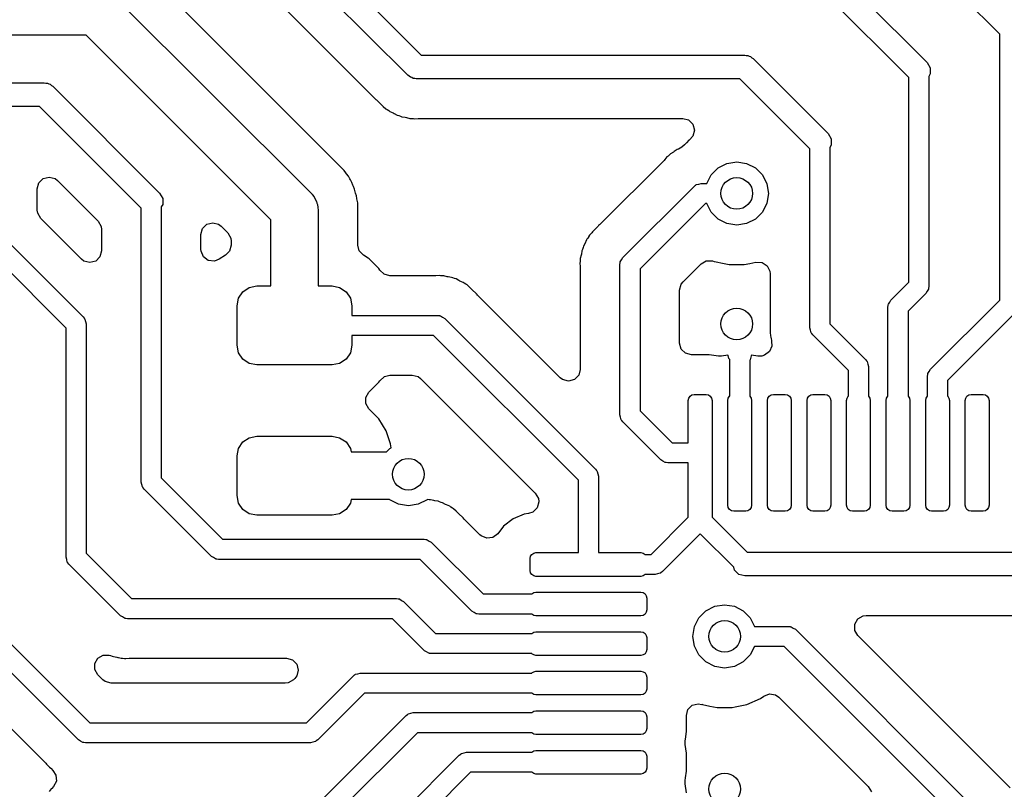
# Model space of a CAD drawing. Extents: x 44 to 146, y -87 to -25.
# Tile 19 of 40: x 86 to 99, y -50 to -40. Entities that reach past the tile are written whole.
import ezdxf

# ---------------------------------------------------------------- set-up
doc = ezdxf.new("R2010")
doc.units = 0
doc.layers.add('BLACK', color=7, linetype='CONTINUOUS')

msp = doc.modelspace()

# ---------------------------------------------------------------- linework, layer by layer
at = {"layer": 'BLACK', "linetype": 'CONTINUOUS'}
for p, q in [((87.4, -36.587868), (91.162132, -40.35)), ((90.993934, -40.606066), (87.143934, -36.756066)), ((87.379858, -37.699804), (90.577615, -40.897561)), ((98.473, -40.085132), (96.637868, -38.25)), ((90.190217, -41.808139), (87.552263, -39.170185)), ((96.306066, -39.193934), (97.556066, -40.443934)), ((97.323, -40.635132), (96.137868, -39.45)), ((87.262132, -39.587868), (89.772532, -42.098268)), ((86.925736, -40.1), (85.2, -40.1)), ((89.2604, -42.434664), (86.925736, -40.1)), ((98.473, -43.447394), (98.473, -40.085132)), ((91.162132, -40.35), (95.25, -40.35)), ((95.25, -40.35), (95.269075, -40.355111)), ((95.269075, -40.355111), (95.288823, -40.355111)), ((95.288823, -40.355111), (95.305925, -40.364984)), ((95.305925, -40.364984), (95.325, -40.370096)), ((95.325, -40.370096), (95.338964, -40.38406)), ((95.338964, -40.38406), (95.356066, -40.393934)), ((95.356066, -40.393934), (96.306066, -41.343934)), ((97.556066, -40.443934), (97.594889, -40.511177)), ((97.594889, -40.511177), (97.594889, -40.588823)), ((91.011035, -40.615939), (90.993934, -40.606066)), ((91.025, -40.629904), (91.011035, -40.615939)), ((91.044074, -40.635015), (91.025, -40.629904)), ((91.061177, -40.644889), (91.044074, -40.635015)), ((91.080925, -40.644889), (91.061177, -40.644889)), ((91.1, -40.65), (91.080925, -40.644889)), ((95.187868, -40.65), (91.1, -40.65)), ((96.073, -41.535132), (95.187868, -40.65)), ((97.323, -43.222394), (97.323, -40.635132)), ((97.594889, -40.588823), (97.577, -40.619807)), ((97.577, -40.619807), (97.577, -43.275)), ((83.962132, -40.7), (86.3988, -40.7)), ((86.3988, -40.7), (86.417875, -40.705111)), ((86.417875, -40.705111), (86.437623, -40.705111)), ((86.437623, -40.705111), (86.454725, -40.714984)), ((86.454725, -40.714984), (86.4738, -40.720096)), ((86.4738, -40.720096), (86.487764, -40.73406)), ((86.487764, -40.73406), (86.504866, -40.743934)), ((86.504866, -40.743934), (87.856066, -42.095134)), ((90.577615, -40.897561), (90.58842, -40.911047)), ((90.58842, -40.911047), (90.588821, -40.910716)), ((90.588821, -40.910716), (90.594794, -40.917936)), ((90.594794, -40.917936), (90.594797, -40.917939)), ((90.594797, -40.917939), (90.594798, -40.91794)), ((90.594798, -40.91794), (90.645553, -40.965602)), ((86.336668, -41), (83.9, -41)), ((87.623, -42.286332), (86.336668, -41)), ((90.645553, -40.965602), (90.648882, -40.968828)), ((90.648882, -40.968828), (90.668965, -40.988911)), ((90.668965, -40.988911), (90.668973, -40.988917)), ((90.668973, -40.988917), (90.668974, -40.988918)), ((90.668974, -40.988918), (90.671517, -40.990891)), ((90.671517, -40.990891), (90.682187, -41.000004)), ((90.682187, -41.000004), (90.714607, -41.030448)), ((90.714607, -41.030448), (90.731485, -41.039726)), ((90.731485, -41.039726), (90.751011, -41.052552)), ((90.751011, -41.052552), (90.766236, -41.064362)), ((90.766236, -41.064362), (90.807055, -41.082025)), ((90.807055, -41.082025), (90.819652, -41.088197)), ((90.819652, -41.088197), (90.858631, -41.109627)), ((90.858631, -41.109627), (90.877284, -41.114416)), ((90.877284, -41.114416), (90.899408, -41.12199)), ((90.899408, -41.12199), (90.917073, -41.129635)), ((90.917073, -41.129635), (90.961005, -41.136592)), ((90.961005, -41.136592), (90.974719, -41.139432)), ((90.974719, -41.139432), (91.017823, -41.1505)), ((91.017823, -41.1505), (91.03708, -41.1505)), ((91.03708, -41.1505), (91.060387, -41.152334)), ((91.060387, -41.152334), (91.064017, -41.152908)), ((91.064017, -41.152908), (91.079405, -41.155346)), ((91.079405, -41.155346), (91.123677, -41.15116)), ((91.123677, -41.15116), (91.137699, -41.1505)), ((91.137699, -41.1505), (94.466278, -41.1505)), ((94.466278, -41.1505), (94.540778, -41.170462)), ((94.540778, -41.170462), (94.595316, -41.225)), ((94.595316, -41.225), (94.615278, -41.2995)), ((94.615278, -41.2995), (94.595316, -41.374)), ((94.544129, -41.427111), (94.515599, -41.458797)), ((94.551246, -41.421941), (94.544129, -41.427111)), ((94.553859, -41.420042), (94.551246, -41.421941)), ((94.595316, -41.374), (94.553859, -41.420042)), ((96.306066, -41.343934), (96.344889, -41.411177)), ((96.344889, -41.411177), (96.344889, -41.488823)), ((94.395296, -41.545747), (94.360793, -41.570815)), ((94.412184, -41.539061), (94.395296, -41.545747)), ((94.433173, -41.528778), (94.412184, -41.539061)), ((94.45507, -41.515829), (94.433173, -41.528778)), ((94.489952, -41.487279), (94.45507, -41.515829)), ((94.515599, -41.458797), (94.489952, -41.487279)), ((96.073, -43.8), (96.073, -41.535132)), ((96.344889, -41.488823), (96.327, -41.519807)), ((96.327, -41.519807), (96.327, -43.747394)), ((94.230402, -41.682177), (93.416902, -42.495677)), ((94.239847, -41.671797), (94.230402, -41.682177)), ((94.267028, -41.638941), (94.239847, -41.671797)), ((94.26704, -41.63893), (94.267028, -41.638941)), ((94.28173, -41.628257), (94.26704, -41.63893)), ((94.2995, -41.61308), (94.28173, -41.628257)), ((94.312341, -41.600238), (94.2995, -41.61308)), ((94.349067, -41.578518), (94.312341, -41.600238)), ((94.360793, -41.570815), (94.349067, -41.578518)), ((90.19022, -41.808143), (90.190217, -41.808139)), ((90.20983, -41.839353), (90.19022, -41.808143)), ((94.826393, -41.864886), (94.914886, -41.776393)), ((94.914886, -41.776393), (95.026393, -41.719577)), ((95.026393, -41.719577), (95.15, -41.7)), ((95.15, -41.7), (95.273607, -41.719577)), ((95.273607, -41.719577), (95.385114, -41.776393)), ((95.385114, -41.776393), (95.473607, -41.864886)), ((86.330461, -41.966863), (86.384999, -41.912325)), ((86.384999, -41.912325), (86.459499, -41.892363)), ((86.459499, -41.892363), (86.533999, -41.912325)), ((86.533999, -41.912325), (86.564858, -41.936004)), ((90.2195, -41.852983), (90.20983, -41.839353)), ((90.242492, -41.881814), (90.2195, -41.852983)), ((90.258489, -41.915032), (90.242492, -41.881814)), ((90.266571, -41.929656), (90.258489, -41.915032)), ((90.286189, -41.960878), (90.266571, -41.929656)), ((94.771306, -41.973), (94.826393, -41.864886)), ((95.473607, -41.864886), (95.530423, -41.976393)), ((86.310499, -42.041363), (86.330461, -41.966863)), ((86.310499, -42.311362), (86.310499, -42.041363)), ((86.564858, -41.936004), (87.078859, -42.450005)), ((90.298368, -41.995685), (90.286189, -41.960878)), ((90.304759, -42.01111), (90.298368, -41.995685)), ((90.320758, -42.044333), (90.304759, -42.01111)), ((90.32076, -42.044339), (90.320757, -42.044333)), ((90.320757, -42.044333), (90.320758, -42.044333)), ((90.328967, -42.080299), (90.32076, -42.044339)), ((93.710197, -42.910197), (94.610197, -42.010198)), ((94.610197, -42.010198), (94.628354, -41.996605)), ((94.628354, -41.996605), (94.631339, -41.993161)), ((94.631339, -41.993161), (94.633998, -41.99238)), ((94.633998, -41.99238), (94.639135, -41.988535)), ((94.639135, -41.988535), (94.669843, -41.981854)), ((94.669843, -41.981854), (94.7, -41.973)), ((94.7, -41.973), (94.771306, -41.973)), ((95.530423, -41.976393), (95.55, -42.1)), ((87.856066, -42.095134), (87.894889, -42.162377)), ((87.894889, -42.162377), (87.894889, -42.240023)), ((89.772532, -42.098268), (89.778756, -42.105764)), ((89.778756, -42.105764), (89.782103, -42.108291)), ((89.782103, -42.108291), (89.78576, -42.114197)), ((89.78576, -42.114197), (89.8079, -42.140859)), ((89.8079, -42.140859), (89.821899, -42.172565)), ((89.821899, -42.172565), (89.840142, -42.202028)), ((90.333588, -42.096336), (90.328967, -42.080299)), ((90.345768, -42.131145), (90.333588, -42.096336)), ((90.349601, -42.165167), (90.345768, -42.131145)), ((90.349896, -42.167785), (90.349601, -42.165167)), ((90.352693, -42.184251), (90.349896, -42.167785)), ((95.55, -42.1), (95.530423, -42.223607)), ((87.623, -45.75), (87.623, -42.286332)), ((87.894889, -42.240023), (87.877, -42.271007)), ((87.877, -42.271007), (87.877, -45.697394)), ((89.840142, -42.202028), (89.843984, -42.222582)), ((89.843984, -42.222582), (89.852432, -42.241715)), ((89.852432, -42.241715), (89.854032, -42.276335)), ((89.854032, -42.276335), (89.8604, -42.3104)), ((90.3609, -42.220206), (90.352693, -42.184251)), ((90.3609, -42.220209), (90.3609, -42.220206)), ((90.3609, -42.755028), (90.3609, -42.220209)), ((94.752605, -42.227), (93.927, -43.052605)), ((94.771306, -42.227), (94.752605, -42.227)), ((94.826393, -42.335114), (94.771306, -42.227)), ((95.530423, -42.223607), (95.473607, -42.335114)), ((86.315576, -42.349926), (86.310499, -42.311362)), ((86.35414, -42.416721), (86.315576, -42.349926)), ((86.868141, -42.930722), (86.35414, -42.416721)), ((89.8604, -42.3104), (89.8604, -43.2692)), ((94.914886, -42.423607), (94.826393, -42.335114)), ((95.026393, -42.480423), (94.914886, -42.423607)), ((95.385114, -42.423607), (95.273607, -42.480423)), ((95.473607, -42.335114), (95.385114, -42.423607)), ((87.078859, -42.450005), (87.117423, -42.5168)), ((87.117423, -42.5168), (87.1225, -42.555364)), ((87.1225, -42.555364), (87.1225, -42.825363)), ((88.3775, -42.619296), (88.397462, -42.544796)), ((88.397462, -42.544796), (88.452, -42.490258)), ((88.452, -42.490258), (88.5265, -42.470296)), ((88.5265, -42.470296), (88.601, -42.490258)), ((88.601, -42.490258), (88.631859, -42.513937)), ((88.631859, -42.513937), (88.716259, -42.598337)), ((89.2604, -43.2692), (89.2604, -42.434664)), ((93.396837, -42.51266), (93.350907, -42.561569)), ((93.404059, -42.506686), (93.396837, -42.51266)), ((93.416902, -42.495677), (93.403702, -42.506254)), ((93.403702, -42.506254), (93.404059, -42.506686)), ((95.15, -42.5), (95.026393, -42.480423)), ((95.273607, -42.480423), (95.15, -42.5)), ((85.864803, -42.635197), (86.889803, -43.660198)), ((88.3775, -42.807893), (88.3775, -42.619296)), ((88.716259, -42.598337), (88.754823, -42.665132)), ((88.754823, -42.665132), (88.7599, -42.703696)), ((93.255593, -42.678035), (93.251701, -42.68703)), ((93.266722, -42.663688), (93.255593, -42.678035)), ((93.279556, -42.644151), (93.266722, -42.663688)), ((93.280751, -42.641978), (93.279556, -42.644151)), ((93.288307, -42.628233), (93.280751, -42.641978)), ((93.291329, -42.625013), (93.288307, -42.628233)), ((93.317508, -42.597136), (93.291329, -42.625013)), ((93.326611, -42.586479), (93.317508, -42.597136)), ((93.32837, -42.584211), (93.326611, -42.586479)), ((93.347657, -42.564923), (93.32837, -42.584211)), ((93.350907, -42.561569), (93.347657, -42.564923)), ((88.7599, -42.755028), (88.739938, -42.829528)), ((88.7599, -42.703696), (88.7599, -42.755028)), ((90.37875, -42.825743), (90.3609, -42.755028)), ((93.207411, -42.784756), (93.199841, -42.806865)), ((93.211928, -42.767165), (93.207411, -42.784756)), ((93.232479, -42.729783), (93.211928, -42.767165)), ((93.238654, -42.717179), (93.232479, -42.729783)), ((93.243492, -42.706), (93.238654, -42.717179)), ((93.251701, -42.68703), (93.243492, -42.706)), ((87.102538, -42.899863), (87.048, -42.954401)), ((87.1225, -42.825363), (87.102538, -42.899863)), ((88.379072, -42.829479), (88.3775, -42.807893)), ((88.409616, -42.900301), (88.379072, -42.829479)), ((88.47148, -42.946362), (88.409616, -42.900301)), ((88.608312, -42.929346), (88.548086, -42.955321)), ((88.609359, -42.931043), (88.608312, -42.929346)), ((88.689122, -42.881844), (88.609359, -42.931043)), ((88.739938, -42.829528), (88.689122, -42.881844)), ((90.431678, -42.881844), (90.37875, -42.825743)), ((90.490047, -42.917847), (90.431678, -42.881844)), ((90.504056, -42.926488), (90.490047, -42.917847)), ((90.566785, -42.989217), (90.504056, -42.926488)), ((93.183107, -42.879411), (93.1725, -42.920725)), ((93.1725, -42.920725), (93.1725, -42.938887)), ((93.185952, -42.865673), (93.183107, -42.879411)), ((93.192625, -42.823543), (93.185952, -42.865673)), ((93.192627, -42.823536), (93.192625, -42.823543)), ((93.199841, -42.806865), (93.192627, -42.823536)), ((93.695134, -42.937782), (93.710197, -42.910197)), ((86.673, -43.802605), (85.81, -42.939605)), ((86.899, -42.954401), (86.868141, -42.930722)), ((86.9735, -42.974363), (86.899, -42.954401)), ((87.048, -42.954401), (86.9735, -42.974363)), ((88.548086, -42.955321), (88.47148, -42.946362)), ((90.628112, -43.050544), (90.566785, -42.989217)), ((90.64068, -43.07092), (90.628112, -43.050544)), ((93.170666, -42.962193), (93.167825, -42.980132)), ((93.167825, -42.980132), (93.171839, -43.022594)), ((93.1725, -42.938887), (93.170666, -42.962193)), ((93.171839, -43.022594), (93.1725, -43.036616)), ((93.1725, -43.036616), (93.1725, -44.325363)), ((93.673, -43), (93.676227, -42.977547)), ((93.673, -44.9), (93.673, -43)), ((93.675903, -42.973004), (93.67723, -42.970572)), ((93.676227, -42.977547), (93.675903, -42.973004)), ((93.67723, -42.970572), (93.678144, -42.96422)), ((93.678144, -42.96422), (93.695134, -42.937782)), ((93.927, -43.052605), (93.927, -44.847394)), ((94.471138, -43.21628), (94.698201, -42.989216)), ((94.698201, -42.989216), (94.764996, -42.950653)), ((94.764996, -42.950653), (94.842124, -42.950653)), ((94.842124, -42.950653), (94.864161, -42.958456)), ((94.864161, -42.958456), (94.870197, -42.961144)), ((94.870197, -42.961144), (94.990438, -42.986701)), ((94.990438, -42.986701), (95.055352, -43.0005)), ((95.055352, -43.0005), (95.055354, -43.0005)), ((95.055354, -43.0005), (95.244648, -43.0005)), ((95.244648, -43.0005), (95.315174, -42.985508)), ((95.315174, -42.985508), (95.392522, -42.969068)), ((95.392522, -42.969068), (95.469543, -42.973104)), ((95.469543, -42.973104), (95.534228, -43.015111)), ((95.534228, -43.015111), (95.569244, -43.083833)), ((90.692997, -43.121738), (90.64068, -43.07092)), ((90.767497, -43.1417), (90.692997, -43.121738)), ((91.332583, -43.1417), (90.767497, -43.1417)), ((91.346605, -43.141039), (91.332583, -43.1417)), ((91.389067, -43.137025), (91.346605, -43.141039)), ((91.407006, -43.139866), (91.389067, -43.137025)), ((91.430313, -43.1417), (91.407006, -43.139866)), ((91.448472, -43.1417), (91.430313, -43.1417)), ((91.48979, -43.152308), (91.448472, -43.1417)), ((91.503531, -43.155153), (91.48979, -43.152308)), ((91.545652, -43.161824), (91.503531, -43.155153)), ((91.545661, -43.161827), (91.545652, -43.161824)), ((91.562327, -43.169039), (91.545661, -43.161827)), ((91.584443, -43.176611), (91.562327, -43.169039)), ((91.602033, -43.181127), (91.584443, -43.176611)), ((95.569244, -43.083833), (95.5725, -43.114812)), ((95.5725, -43.114812), (95.5725, -43.714273)), ((88.908623, -43.342423), (88.989729, -43.28823)), ((88.989729, -43.28823), (89.0854, -43.2692)), ((89.0854, -43.2692), (89.2604, -43.2692)), ((89.8604, -43.2692), (90.0354, -43.2692)), ((90.0354, -43.2692), (90.131071, -43.28823)), ((90.131071, -43.28823), (90.212177, -43.342423)), ((91.602035, -43.181128), (91.602033, -43.181127)), ((91.639414, -43.201678), (91.602035, -43.181128)), ((91.652006, -43.207847), (91.639414, -43.201678)), ((91.691162, -43.224792), (91.652006, -43.207847)), ((91.705509, -43.235921), (91.691162, -43.224792)), ((91.72505, -43.248756), (91.705509, -43.235921)), ((91.740965, -43.257505), (91.72505, -43.248756)), ((91.772057, -43.286703), (91.740965, -43.257505)), ((91.782736, -43.295824), (91.772057, -43.286703)), ((91.784995, -43.297576), (91.782736, -43.295824)), ((91.804287, -43.316868), (91.784995, -43.297576)), ((94.4275, -43.321636), (94.447462, -43.247136)), ((94.447462, -43.247136), (94.471138, -43.21628)), ((97.097697, -43.447697), (97.323, -43.222394)), ((97.574097, -43.301996), (97.572769, -43.304427)), ((97.577, -43.275), (97.573772, -43.297452)), ((97.573772, -43.297452), (97.574097, -43.301996)), ((88.8354, -43.5192), (88.85443, -43.423529)), ((88.85443, -43.423529), (88.908623, -43.342423)), ((90.212177, -43.342423), (90.26637, -43.423529)), ((90.26637, -43.423529), (90.2854, -43.5192)), ((91.807647, -43.320124), (91.804287, -43.316868)), ((91.85654, -43.366038), (91.807647, -43.320124)), ((91.856541, -43.36604), (91.85654, -43.366038)), ((91.862519, -43.373265), (91.856541, -43.36604)), ((91.862952, -43.372906), (91.862519, -43.373265)), ((91.873527, -43.386108), (91.862952, -43.372906)), ((92.918141, -44.430722), (91.873527, -43.386108)), ((94.4275, -43.9925), (94.4275, -43.321636)), ((97.539803, -43.364803), (97.3145, -43.590106)), ((97.554865, -43.337217), (97.539803, -43.364803)), ((97.571856, -43.31078), (97.554865, -43.337217)), ((97.572769, -43.304427), (97.571856, -43.31078)), ((88.8354, -44.0192), (88.8354, -43.5192)), ((90.2854, -43.5192), (90.2854, -43.6422)), ((97.0605, -43.5375), (97.063727, -43.515047)), ((97.0605, -44.663276), (97.0605, -43.5375)), ((97.063403, -43.510504), (97.06473, -43.508072)), ((97.063727, -43.515047), (97.063403, -43.510504)), ((97.06473, -43.508072), (97.065644, -43.50172)), ((97.065644, -43.50172), (97.082634, -43.475282)), ((97.082634, -43.475282), (97.097697, -43.447697)), ((97.597697, -44.322697), (98.473, -43.447394)), ((86.889803, -43.660198), (86.903396, -43.678356)), ((90.2854, -43.6422), (91.3692, -43.6422)), ((91.3692, -43.6422), (91.391652, -43.645427)), ((91.391652, -43.645427), (91.396196, -43.645103)), ((91.396196, -43.645103), (91.398627, -43.64643)), ((91.398627, -43.64643), (91.40498, -43.647344)), ((91.40498, -43.647344), (91.431417, -43.664334)), ((91.431417, -43.664334), (91.459003, -43.679397)), ((97.3145, -43.590106), (97.3145, -44.663276)), ((98.689803, -43.589802), (97.8145, -44.465105)), ((86.903396, -43.678356), (86.906839, -43.681339)), ((86.906839, -43.681339), (86.907619, -43.683996)), ((86.907619, -43.683996), (86.911466, -43.689135)), ((86.911466, -43.689135), (86.918147, -43.71985)), ((86.918147, -43.71985), (86.927, -43.75)), ((86.927, -43.75), (86.927, -46.647394)), ((91.459003, -43.679397), (93.364802, -45.585197)), ((95.571202, -43.731143), (95.57032, -43.740472)), ((95.57032, -43.740472), (95.572427, -43.807535)), ((95.5725, -43.714273), (95.570643, -43.73109)), ((95.570643, -43.73109), (95.571202, -43.731143)), ((96.081854, -43.830156), (96.073, -43.8)), ((96.327, -43.747394), (96.777302, -44.197697)), ((86.673, -46.7), (86.673, -43.802605)), ((91.316594, -43.8962), (90.2854, -43.8962)), ((90.2854, -43.8962), (90.2854, -44.0192)), ((93.148, -45.727605), (91.316594, -43.8962)), ((95.572427, -43.807535), (95.5725, -43.812214)), ((95.5725, -43.812214), (95.5725, -43.839468)), ((95.5725, -43.839468), (95.572501, -43.839485)), ((95.572501, -43.839485), (95.57286, -43.84233)), ((95.57286, -43.84233), (95.573958, -43.8563)), ((95.573958, -43.8563), (95.575298, -43.89894)), ((95.575298, -43.89894), (95.580368, -43.916391)), ((95.580368, -43.916391), (95.585108, -43.939282)), ((96.088535, -43.860865), (96.081854, -43.830156)), ((96.09238, -43.866001), (96.088535, -43.860865)), ((96.093161, -43.868661), (96.09238, -43.866001)), ((96.096604, -43.871644), (96.093161, -43.868661)), ((96.110197, -43.889803), (96.096604, -43.871644)), ((96.5605, -44.340105), (96.110197, -43.889803)), ((88.85443, -44.114871), (88.8354, -44.0192)), ((90.2854, -44.0192), (90.26637, -44.114871)), ((94.447462, -44.067), (94.4275, -43.9925)), ((95.594613, -44.029767), (95.563985, -44.100553)), ((95.585108, -43.939282), (95.587384, -43.957293)), ((95.589716, -43.966375), (95.587345, -43.966983)), ((95.587345, -43.966983), (95.594613, -44.029767)), ((95.587384, -43.957293), (95.587385, -43.957296)), ((95.587385, -43.957296), (95.589716, -43.966375)), ((88.908623, -44.195977), (88.85443, -44.114871)), ((90.26637, -44.114871), (90.212177, -44.195977)), ((94.502, -44.121538), (94.447462, -44.067)), ((94.5765, -44.1415), (94.502, -44.121538)), ((94.80022, -44.1415), (94.5765, -44.1415)), ((94.800225, -44.1415), (94.80022, -44.1415)), ((94.919967, -44.157264), (94.800225, -44.1415)), ((94.958863, -44.157264), (94.919967, -44.157264)), ((95.0375, -44.146911), (94.958863, -44.157264)), ((95.041786, -44.15067), (95.0375, -44.146911)), ((95.048854, -44.186183), (95.041786, -44.15067)), ((95.331273, -44.152371), (95.317538, -44.203635)), ((95.337499, -44.146911), (95.331273, -44.152371)), ((95.416133, -44.157264), (95.337499, -44.146911)), ((95.45503, -44.157264), (95.416133, -44.157264)), ((95.466659, -44.155733), (95.45503, -44.157264)), ((95.502067, -44.146542), (95.466659, -44.155733)), ((95.563985, -44.100553), (95.502067, -44.146542)), ((88.989729, -44.25017), (88.908623, -44.195977)), ((89.0854, -44.2692), (88.989729, -44.25017)), ((90.0354, -44.2692), (89.0854, -44.2692)), ((90.131071, -44.25017), (90.0354, -44.2692)), ((90.212177, -44.195977), (90.131071, -44.25017)), ((95.0605, -44.201353), (95.048854, -44.186183)), ((95.0605, -44.663276), (95.0605, -44.201353)), ((95.317538, -44.203635), (95.3145, -44.207098)), ((95.3145, -44.207098), (95.3145, -44.663276)), ((96.777302, -44.197697), (96.790894, -44.215854)), ((96.790894, -44.215854), (96.794339, -44.218839)), ((96.794339, -44.218839), (96.795119, -44.221498)), ((96.795119, -44.221498), (96.798965, -44.226635)), ((96.798965, -44.226635), (96.805645, -44.257343)), ((96.805645, -44.257343), (96.8145, -44.2875)), ((96.8145, -44.2875), (96.8145, -44.663276)), ((90.64068, -44.46748), (90.69678, -44.414551)), ((90.69678, -44.414551), (90.767497, -44.3967)), ((90.767497, -44.3967), (91.047563, -44.3967)), ((91.047563, -44.3967), (91.122063, -44.416662)), ((91.122063, -44.416662), (91.152922, -44.440341)), ((93.152538, -44.399863), (93.098, -44.454401)), ((93.1725, -44.325363), (93.152538, -44.399863)), ((96.5605, -44.663276), (96.5605, -44.340105)), ((97.5605, -44.4125), (97.563727, -44.390047)), ((97.5605, -44.663276), (97.5605, -44.4125)), ((97.563403, -44.385504), (97.56473, -44.383072)), ((97.563727, -44.390047), (97.563403, -44.385504)), ((97.56473, -44.383072), (97.565644, -44.37672)), ((97.565644, -44.37672), (97.582634, -44.350282)), ((97.582634, -44.350282), (97.597697, -44.322697)), ((90.560743, -44.555225), (90.628112, -44.487856)), ((90.628112, -44.487856), (90.64068, -44.46748)), ((91.152922, -44.440341), (92.603859, -45.891278)), ((92.949, -44.454401), (92.918141, -44.430722)), ((93.0235, -44.474363), (92.949, -44.454401)), ((93.098, -44.454401), (93.0235, -44.474363)), ((97.8145, -44.465105), (97.8145, -44.663276)), ((90.463209, -44.68099), (90.501773, -44.614195)), ((90.501773, -44.614195), (90.560743, -44.555225)), ((94.543209, -44.688299), (94.559467, -44.663967)), ((94.559467, -44.663967), (94.583799, -44.647709)), ((94.583799, -44.647709), (94.6125, -44.642)), ((94.6125, -44.642), (94.7625, -44.642)), ((94.7625, -44.642), (94.791201, -44.647709)), ((94.791201, -44.647709), (94.815533, -44.663967)), ((94.815533, -44.663967), (94.831791, -44.688299)), ((95.043209, -44.688299), (95.059467, -44.663967)), ((95.059467, -44.663967), (95.0605, -44.663276)), ((95.3145, -44.663276), (95.315533, -44.663967)), ((95.315533, -44.663967), (95.331791, -44.688299)), ((95.543209, -44.688299), (95.559467, -44.663967)), ((95.559467, -44.663967), (95.583799, -44.647709)), ((95.583799, -44.647709), (95.6125, -44.642)), ((95.6125, -44.642), (95.7625, -44.642)), ((95.7625, -44.642), (95.791201, -44.647709)), ((95.791201, -44.647709), (95.815533, -44.663967)), ((95.815533, -44.663967), (95.831791, -44.688299)), ((96.043209, -44.688299), (96.059467, -44.663967)), ((96.059467, -44.663967), (96.083799, -44.647709)), ((96.083799, -44.647709), (96.1125, -44.642)), ((96.1125, -44.642), (96.2625, -44.642)), ((96.2625, -44.642), (96.291201, -44.647709)), ((96.291201, -44.647709), (96.315533, -44.663967)), ((96.315533, -44.663967), (96.331791, -44.688299)), ((96.543209, -44.688299), (96.559467, -44.663967)), ((96.559467, -44.663967), (96.5605, -44.663276)), ((96.8145, -44.663276), (96.815533, -44.663967)), ((96.815533, -44.663967), (96.831791, -44.688299)), ((97.043209, -44.688299), (97.059467, -44.663967)), ((97.059467, -44.663967), (97.0605, -44.663276)), ((97.3145, -44.663276), (97.315533, -44.663967)), ((97.315533, -44.663967), (97.331791, -44.688299)), ((97.543209, -44.688299), (97.559467, -44.663967)), ((97.559467, -44.663967), (97.5605, -44.663276)), ((97.8145, -44.663276), (97.815533, -44.663967)), ((97.815533, -44.663967), (97.831791, -44.688299)), ((98.043209, -44.688299), (98.059467, -44.663967)), ((98.059467, -44.663967), (98.083799, -44.647709)), ((98.083799, -44.647709), (98.1125, -44.642)), ((98.1125, -44.642), (98.2625, -44.642)), ((98.2625, -44.642), (98.291201, -44.647709)), ((98.291201, -44.647709), (98.315533, -44.663967)), ((98.315533, -44.663967), (98.331791, -44.688299)), ((90.463209, -44.758118), (90.463209, -44.68099)), ((90.501773, -44.824913), (90.463209, -44.758118)), ((94.5375, -44.717), (94.543209, -44.688299)), ((94.5375, -45.2525), (94.5375, -44.717)), ((94.831791, -44.688299), (94.8375, -44.717)), ((94.8375, -44.717), (94.8375, -45.3795)), ((95.0375, -44.717), (95.043209, -44.688299)), ((95.0375, -46.042), (95.0375, -44.717)), ((95.331791, -44.688299), (95.3375, -44.717)), ((95.3375, -44.717), (95.3375, -46.042)), ((95.5375, -44.717), (95.543209, -44.688299)), ((95.5375, -46.042), (95.5375, -44.717)), ((95.831791, -44.688299), (95.8375, -44.717)), ((95.8375, -44.717), (95.8375, -46.042)), ((96.0375, -44.717), (96.043209, -44.688299)), ((96.0375, -46.042), (96.0375, -44.717)), ((96.331791, -44.688299), (96.3375, -44.717)), ((96.3375, -44.717), (96.3375, -46.042)), ((96.5375, -44.717), (96.543209, -44.688299)), ((96.5375, -46.042), (96.5375, -44.717)), ((96.831791, -44.688299), (96.8375, -44.717)), ((96.8375, -44.717), (96.8375, -46.042)), ((97.0375, -44.717), (97.043209, -44.688299)), ((97.0375, -46.042), (97.0375, -44.717)), ((97.331791, -44.688299), (97.3375, -44.717)), ((97.3375, -44.717), (97.3375, -46.042)), ((97.5375, -44.717), (97.543209, -44.688299)), ((97.5375, -46.042), (97.5375, -44.717)), ((97.831791, -44.688299), (97.8375, -44.717)), ((97.8375, -44.717), (97.8375, -46.042)), ((98.0375, -44.717), (98.043209, -44.688299)), ((98.0375, -46.042), (98.0375, -44.717)), ((98.331791, -44.688299), (98.3375, -44.717)), ((98.3375, -44.717), (98.3375, -46.042)), ((90.627719, -44.950859), (90.501773, -44.824913)), ((93.681854, -44.930156), (93.673, -44.9)), ((93.927, -44.847394), (94.332105, -45.2525)), ((90.719757, -45.100078), (90.627719, -44.950859)), ((93.688535, -44.960865), (93.681854, -44.930156)), ((93.69238, -44.966001), (93.688535, -44.960865)), ((93.693161, -44.968661), (93.69238, -44.966001)), ((93.696604, -44.971644), (93.693161, -44.968661)), ((93.710197, -44.989803), (93.696604, -44.971644)), ((94.189697, -45.469302), (93.710197, -44.989803)), ((90.774905, -45.266503), (90.719757, -45.100078)), ((88.85443, -45.323529), (88.908623, -45.242423)), ((88.908623, -45.242423), (88.989729, -45.18823)), ((88.989729, -45.18823), (89.0854, -45.1692)), ((89.0854, -45.1692), (90.0354, -45.1692)), ((90.0354, -45.1692), (90.131071, -45.18823)), ((90.131071, -45.18823), (90.212177, -45.242423)), ((90.212177, -45.242423), (90.26637, -45.323529)), ((90.780224, -45.318577), (90.774905, -45.266503)), ((94.332105, -45.2525), (94.5375, -45.2525)), ((88.8354, -45.4192), (88.85443, -45.323529)), ((90.26637, -45.323529), (90.275454, -45.3692)), ((90.275454, -45.3692), (90.722079, -45.3692)), ((90.722079, -45.3692), (90.764886, -45.326393)), ((90.764886, -45.326393), (90.780224, -45.318577)), ((94.8375, -45.3795), (94.8375, -46.194694)), ((88.8354, -45.9192), (88.8354, -45.4192)), ((94.217276, -45.484361), (94.189697, -45.469302)), ((94.24372, -45.501356), (94.217276, -45.484361)), ((94.250072, -45.502269), (94.24372, -45.501356)), ((94.252504, -45.503597), (94.250072, -45.502269)), ((94.257047, -45.503272), (94.252504, -45.503597)), ((94.2795, -45.5065), (94.257047, -45.503272)), ((94.5375, -45.5065), (94.2795, -45.5065)), ((94.5375, -46.194694), (94.5375, -45.5065)), ((93.364802, -45.585197), (93.378394, -45.603354)), ((93.378394, -45.603354), (93.381839, -45.606339)), ((93.381839, -45.606339), (93.382619, -45.608998)), ((93.382619, -45.608998), (93.386465, -45.614135)), ((93.386465, -45.614135), (93.393145, -45.644843)), ((93.393145, -45.644843), (93.402, -45.675)), ((87.631854, -45.780156), (87.623, -45.75)), ((87.638535, -45.810865), (87.631854, -45.780156)), ((87.877, -45.697394), (88.652605, -46.473)), ((93.148, -46.642), (93.148, -45.727605)), ((93.402, -45.675), (93.402, -46.642)), ((87.64238, -45.816001), (87.638535, -45.810865)), ((87.643161, -45.818661), (87.64238, -45.816001)), ((87.646604, -45.821644), (87.643161, -45.818661)), ((87.660197, -45.839803), (87.646604, -45.821644)), ((88.510198, -46.689803), (87.660197, -45.839803)), ((92.603859, -45.891278), (92.642423, -45.958073)), ((88.85443, -46.014871), (88.8354, -45.9192)), ((88.908623, -46.095977), (88.85443, -46.014871)), ((90.26637, -46.014871), (90.212177, -46.095977)), ((90.275454, -45.9692), (90.26637, -46.014871)), ((90.760479, -45.9692), (90.275454, -45.9692)), ((90.764886, -45.973607), (90.760479, -45.9692)), ((90.876393, -46.030423), (90.764886, -45.973607)), ((91, -46.05), (90.876393, -46.030423)), ((91.123607, -46.030423), (91, -46.05)), ((91.235114, -45.973607), (91.123607, -46.030423)), ((91.238036, -45.970684), (91.235114, -45.973607)), ((91.261113, -45.9725), (91.238036, -45.970684)), ((91.279272, -45.9725), (91.261113, -45.9725)), ((91.32059, -45.983108), (91.279272, -45.9725)), ((91.334331, -45.985953), (91.32059, -45.983108)), ((91.376452, -45.992624), (91.334331, -45.985953)), ((91.376461, -45.992627), (91.376452, -45.992624)), ((91.393127, -45.999839), (91.376461, -45.992627)), ((91.415243, -46.007411), (91.393127, -45.999839)), ((91.432833, -46.011927), (91.415243, -46.007411)), ((91.432835, -46.011928), (91.432833, -46.011927)), ((91.470214, -46.032478), (91.432835, -46.011928)), ((91.482806, -46.038647), (91.470214, -46.032478)), ((91.521962, -46.055592), (91.482806, -46.038647)), ((92.6475, -46.001256), (92.627538, -46.075756)), ((92.642423, -45.958073), (92.6475, -45.996637)), ((92.6475, -45.996637), (92.6475, -46.001256)), ((88.989729, -46.15017), (88.908623, -46.095977)), ((89.0854, -46.1692), (88.989729, -46.15017)), ((90.131071, -46.15017), (90.0354, -46.1692)), ((90.212177, -46.095977), (90.131071, -46.15017)), ((91.536309, -46.066721), (91.521962, -46.055592)), ((91.55585, -46.079556), (91.536309, -46.066721)), ((91.571765, -46.088305), (91.55585, -46.079556)), ((91.602857, -46.117503), (91.571765, -46.088305)), ((91.613536, -46.126624), (91.602857, -46.117503)), ((91.615795, -46.128376), (91.613536, -46.126624)), ((91.635087, -46.147668), (91.615795, -46.128376)), ((91.638447, -46.150924), (91.635087, -46.147668)), ((91.68734, -46.196838), (91.638447, -46.150924)), ((92.462266, -46.156311), (92.322267, -46.2143)), ((92.517949, -46.148981), (92.462266, -46.156311)), ((92.573, -46.130294), (92.517949, -46.148981)), ((92.627538, -46.075756), (92.573, -46.130294)), ((95.043209, -46.070701), (95.0375, -46.042)), ((95.059467, -46.095033), (95.043209, -46.070701)), ((95.083799, -46.111291), (95.059467, -46.095033)), ((95.1125, -46.117), (95.083799, -46.111291)), ((95.2625, -46.117), (95.1125, -46.117)), ((95.291201, -46.111291), (95.2625, -46.117)), ((95.315533, -46.095033), (95.291201, -46.111291)), ((95.331791, -46.070701), (95.315533, -46.095033)), ((95.3375, -46.042), (95.331791, -46.070701)), ((95.543209, -46.070701), (95.5375, -46.042)), ((95.559467, -46.095033), (95.543209, -46.070701)), ((95.583799, -46.111291), (95.559467, -46.095033)), ((95.6125, -46.117), (95.583799, -46.111291)), ((95.7625, -46.117), (95.6125, -46.117)), ((95.791201, -46.111291), (95.7625, -46.117)), ((95.815533, -46.095033), (95.791201, -46.111291)), ((95.831791, -46.070701), (95.815533, -46.095033)), ((95.8375, -46.042), (95.831791, -46.070701)), ((96.043209, -46.070701), (96.0375, -46.042)), ((96.059467, -46.095033), (96.043209, -46.070701)), ((96.083799, -46.111291), (96.059467, -46.095033)), ((96.1125, -46.117), (96.083799, -46.111291)), ((96.2625, -46.117), (96.1125, -46.117)), ((96.291201, -46.111291), (96.2625, -46.117)), ((96.315533, -46.095033), (96.291201, -46.111291)), ((96.331791, -46.070701), (96.315533, -46.095033)), ((96.3375, -46.042), (96.331791, -46.070701)), ((96.543209, -46.070701), (96.5375, -46.042)), ((96.559467, -46.095033), (96.543209, -46.070701)), ((96.583799, -46.111291), (96.559467, -46.095033)), ((96.6125, -46.117), (96.583799, -46.111291)), ((96.7625, -46.117), (96.6125, -46.117)), ((96.791201, -46.111291), (96.7625, -46.117)), ((96.815533, -46.095033), (96.791201, -46.111291)), ((96.831791, -46.070701), (96.815533, -46.095033)), ((96.8375, -46.042), (96.831791, -46.070701)), ((97.043209, -46.070701), (97.0375, -46.042)), ((97.059467, -46.095033), (97.043209, -46.070701)), ((97.083799, -46.111291), (97.059467, -46.095033)), ((97.1125, -46.117), (97.083799, -46.111291)), ((97.2625, -46.117), (97.1125, -46.117)), ((97.291201, -46.111291), (97.2625, -46.117)), ((97.315533, -46.095033), (97.291201, -46.111291)), ((97.331791, -46.070701), (97.315533, -46.095033)), ((97.3375, -46.042), (97.331791, -46.070701)), ((97.543209, -46.070701), (97.5375, -46.042)), ((97.559467, -46.095033), (97.543209, -46.070701)), ((97.583799, -46.111291), (97.559467, -46.095033)), ((97.6125, -46.117), (97.583799, -46.111291)), ((97.7625, -46.117), (97.6125, -46.117)), ((97.791201, -46.111291), (97.7625, -46.117)), ((97.815533, -46.095033), (97.791201, -46.111291)), ((97.831791, -46.070701), (97.815533, -46.095033)), ((97.8375, -46.042), (97.831791, -46.070701)), ((98.043209, -46.070701), (98.0375, -46.042)), ((98.059467, -46.095033), (98.043209, -46.070701)), ((98.083799, -46.111291), (98.059467, -46.095033)), ((98.1125, -46.117), (98.083799, -46.111291)), ((98.2625, -46.117), (98.1125, -46.117)), ((98.291201, -46.111291), (98.2625, -46.117)), ((98.315533, -46.095033), (98.291201, -46.111291)), ((98.331791, -46.070701), (98.315533, -46.095033)), ((98.3375, -46.042), (98.331791, -46.070701)), ((90.0354, -46.1692), (89.0854, -46.1692)), ((91.687341, -46.19684), (91.68734, -46.196838)), ((91.693319, -46.204065), (91.687341, -46.19684)), ((91.693752, -46.203706), (91.693319, -46.204065)), ((91.704327, -46.216908), (91.693752, -46.203706)), ((91.904731, -46.417312), (91.704327, -46.216908)), ((92.322267, -46.214301), (92.202051, -46.306547)), ((92.322267, -46.2143), (92.322267, -46.214301)), ((94.067194, -46.665), (94.5375, -46.194694)), ((94.8375, -46.194694), (95.279605, -46.6368)), ((92.128298, -46.40266), (92.067108, -46.449612)), ((92.202046, -46.306552), (92.128298, -46.40266)), ((92.202051, -46.306547), (92.202046, -46.306552)), ((94.6875, -46.403905), (94.209603, -46.881803)), ((95.110836, -46.827241), (94.6875, -46.403905)), ((88.652605, -46.473), (91.2, -46.473)), ((91.2, -46.473), (91.222452, -46.476227)), ((91.222452, -46.476227), (91.226996, -46.475903)), ((91.226996, -46.475903), (91.229427, -46.47723)), ((91.229427, -46.47723), (91.23578, -46.478144)), ((91.23578, -46.478144), (91.262217, -46.495134)), ((91.262217, -46.495134), (91.289803, -46.510197)), ((91.289803, -46.510197), (91.944605, -47.165)), ((91.919383, -46.430161), (91.904731, -46.417312)), ((91.990639, -46.459678), (91.919383, -46.430161)), ((92.067108, -46.449612), (91.990639, -46.459678)), ((86.927, -46.647394), (87.502605, -47.223)), ((92.559467, -46.663967), (92.583799, -46.647709)), ((92.583799, -46.647709), (92.6125, -46.642)), ((92.6125, -46.642), (93.148, -46.642)), ((93.402, -46.642), (93.9375, -46.642)), ((93.9375, -46.642), (93.966201, -46.647709)), ((93.966201, -46.647709), (93.990533, -46.663967)), ((95.279605, -46.6368), (99.3648, -46.6368)), ((86.681854, -46.730156), (86.673, -46.7)), ((86.688535, -46.760865), (86.681854, -46.730156)), ((86.69238, -46.766001), (86.688535, -46.760865)), ((86.693161, -46.768661), (86.69238, -46.766001)), ((86.696604, -46.771644), (86.693161, -46.768661)), ((86.710197, -46.789803), (86.696604, -46.771644)), ((88.537783, -46.704866), (88.510198, -46.689803)), ((88.56422, -46.721856), (88.537783, -46.704866)), ((88.57057, -46.722768), (88.56422, -46.721856)), ((88.573004, -46.724098), (88.57057, -46.722768)), ((88.577552, -46.723772), (88.573004, -46.724098)), ((88.6, -46.727), (88.577552, -46.723772)), ((91.147394, -46.727), (88.6, -46.727)), ((91.802198, -47.381803), (91.147394, -46.727)), ((92.5375, -46.717), (92.543209, -46.688299)), ((92.5375, -46.867), (92.5375, -46.717)), ((92.543209, -46.688299), (92.559467, -46.663967)), ((93.990533, -46.663967), (93.991223, -46.665)), ((93.991223, -46.665), (94.067194, -46.665)), ((87.360198, -47.439803), (86.710197, -46.789803)), ((92.543209, -46.895701), (92.5375, -46.867)), ((92.559467, -46.920033), (92.543209, -46.895701)), ((94.149956, -46.910145), (94.1198, -46.919)), ((94.180665, -46.903465), (94.149956, -46.910145)), ((94.185801, -46.899619), (94.180665, -46.903465)), ((94.188461, -46.898839), (94.185801, -46.899619)), ((94.191444, -46.895395), (94.188461, -46.898839)), ((94.209603, -46.881803), (94.191444, -46.895395)), ((95.120096, -46.8618), (95.110836, -46.827241)), ((95.175, -46.916704), (95.120096, -46.8618)), ((92.583799, -46.936291), (92.559467, -46.920033)), ((92.6125, -46.942), (92.583799, -46.936291)), ((93.9375, -46.942), (92.6125, -46.942)), ((93.966201, -46.936291), (93.9375, -46.942)), ((93.990533, -46.920033), (93.966201, -46.936291)), ((93.991223, -46.919), (93.990533, -46.920033)), ((94.1198, -46.919), (93.991223, -46.919)), ((95.25, -46.9368), (95.175, -46.916704)), ((99.302668, -46.9368), (95.25, -46.9368)), ((85.279606, -47.1), (86.973005, -48.7934)), ((92.559467, -47.163967), (92.583799, -47.147709)), ((92.583799, -47.147709), (92.6125, -47.142)), ((92.6125, -47.142), (93.9375, -47.142)), ((93.9375, -47.142), (93.966201, -47.147709)), ((93.966201, -47.147709), (93.990533, -47.163967)), ((86.830598, -49.010203), (85.060197, -47.239803)), ((87.502605, -47.223), (90.85, -47.223)), ((90.85, -47.223), (90.872452, -47.226227)), ((90.872452, -47.226227), (90.876996, -47.225903)), ((90.876996, -47.225903), (90.879427, -47.22723)), ((90.879427, -47.22723), (90.88578, -47.228144)), ((90.88578, -47.228144), (90.912217, -47.245134)), ((90.912217, -47.245134), (90.939803, -47.260197)), ((90.939803, -47.260197), (91.344605, -47.665)), ((91.944605, -47.165), (92.558777, -47.165)), ((92.558777, -47.165), (92.559467, -47.163967)), ((93.990533, -47.163967), (94.006791, -47.188299)), ((94.006791, -47.188299), (94.0125, -47.217)), ((94.0125, -47.217), (94.0125, -47.367)), ((91.829779, -47.396863), (91.802198, -47.381803)), ((91.85622, -47.413856), (91.829779, -47.396863)), ((94.006791, -47.395701), (93.990533, -47.420033)), ((94.0125, -47.367), (94.006791, -47.395701)), ((94.672393, -47.466086), (94.760886, -47.377593)), ((94.760886, -47.377593), (94.872393, -47.320777)), ((94.872393, -47.320777), (94.996, -47.3012)), ((94.996, -47.3012), (95.119607, -47.320777)), ((95.119607, -47.320777), (95.231114, -47.377593)), ((95.231114, -47.377593), (95.319607, -47.466086)), ((87.387779, -47.454863), (87.360198, -47.439803)), ((87.41422, -47.471856), (87.387779, -47.454863)), ((87.420572, -47.472769), (87.41422, -47.471856)), ((87.423004, -47.474097), (87.420572, -47.472769)), ((87.427547, -47.473772), (87.423004, -47.474097)), ((87.45, -47.477), (87.427547, -47.473772)), ((90.797394, -47.477), (87.45, -47.477)), ((91.202197, -47.881802), (90.797394, -47.477)), ((91.862572, -47.414769), (91.85622, -47.413856)), ((91.865004, -47.416097), (91.862572, -47.414769)), ((91.869547, -47.415772), (91.865004, -47.416097)), ((91.892, -47.419), (91.869547, -47.415772)), ((92.558777, -47.419), (91.892, -47.419)), ((92.559467, -47.420033), (92.558777, -47.419)), ((92.583799, -47.436291), (92.559467, -47.420033)), ((92.6125, -47.442), (92.583799, -47.436291)), ((93.9375, -47.442), (92.6125, -47.442)), ((93.966201, -47.436291), (93.9375, -47.442)), ((93.990533, -47.420033), (93.966201, -47.436291)), ((94.615577, -47.577593), (94.672393, -47.466086)), ((95.319607, -47.466086), (95.374694, -47.5742)), ((96.640514, -47.547736), (96.679078, -47.480941)), ((96.679078, -47.480941), (96.745873, -47.442377)), ((96.745873, -47.442377), (96.784437, -47.4373)), ((96.784437, -47.4373), (99.033636, -47.4373)), ((84.756721, -47.64414), (86.416074, -49.303493)), ((92.559467, -47.663967), (92.583799, -47.647709)), ((92.583799, -47.647709), (92.6125, -47.642)), ((92.6125, -47.642), (93.9375, -47.642)), ((93.9375, -47.642), (93.966201, -47.647709)), ((93.966201, -47.647709), (93.990533, -47.663967)), ((94.596, -47.7012), (94.615577, -47.577593)), ((95.374694, -47.5742), (95.8012, -47.5742)), ((95.8012, -47.5742), (95.823652, -47.577427)), ((95.823652, -47.577427), (95.828196, -47.577103)), ((95.828196, -47.577103), (95.830627, -47.57843)), ((95.830627, -47.57843), (95.83698, -47.579344)), ((95.83698, -47.579344), (95.863417, -47.596334)), ((95.863417, -47.596334), (95.891003, -47.611397)), ((95.891003, -47.611397), (98.277303, -49.997698)), ((96.640514, -47.624864), (96.640514, -47.547736)), ((96.679078, -47.691659), (96.640514, -47.624864)), ((91.344605, -47.665), (92.558777, -47.665)), ((92.558777, -47.665), (92.559467, -47.663967)), ((93.990533, -47.663967), (94.006791, -47.688299)), ((94.006791, -47.688299), (94.0125, -47.717)), ((94.0125, -47.717), (94.0125, -47.867)), ((94.615577, -47.824807), (94.596, -47.7012)), ((98.605324, -49.617905), (96.679078, -47.691659)), ((91.229776, -47.896861), (91.202197, -47.881802)), ((91.25622, -47.913856), (91.229776, -47.896861)), ((94.006791, -47.895701), (93.990533, -47.920033)), ((94.0125, -47.867), (94.006791, -47.895701)), ((94.672393, -47.936314), (94.615577, -47.824807)), ((95.374694, -47.8282), (95.319607, -47.936314)), ((95.748594, -47.8282), (95.374694, -47.8282)), ((98.0605, -50.140105), (95.748594, -47.8282)), ((87.036748, -48.04397), (87.075312, -47.977175)), ((87.075312, -47.977175), (87.142107, -47.938611)), ((87.142107, -47.938611), (87.217719, -47.938214)), ((87.217719, -47.938214), (87.23476, -47.942589)), ((87.23476, -47.942589), (87.256867, -47.950158)), ((87.256867, -47.950158), (87.273542, -47.957374)), ((87.273542, -47.957374), (87.315671, -47.964046)), ((87.315671, -47.964046), (87.329413, -47.966892)), ((87.329413, -47.966892), (87.337146, -47.968877)), ((87.337146, -47.968877), (87.370728, -47.9775)), ((87.370728, -47.9775), (87.388887, -47.9775)), ((87.388887, -47.9775), (87.412194, -47.979334)), ((87.412194, -47.979334), (87.416149, -47.97996)), ((87.416149, -47.97996), (87.430133, -47.982175)), ((87.430133, -47.982175), (87.472595, -47.978161)), ((87.472595, -47.978161), (87.486617, -47.9775)), ((87.486617, -47.9775), (89.459363, -47.9775)), ((89.459363, -47.9775), (89.533863, -47.997462)), ((89.533863, -47.997462), (89.588401, -48.052)), ((91.262572, -47.914769), (91.25622, -47.913856)), ((91.265004, -47.916097), (91.262572, -47.914769)), ((91.269547, -47.915772), (91.265004, -47.916097)), ((91.292, -47.919), (91.269547, -47.915772)), ((92.558777, -47.919), (91.292, -47.919)), ((92.559467, -47.920033), (92.558777, -47.919)), ((92.583799, -47.936291), (92.559467, -47.920033)), ((92.6125, -47.942), (92.583799, -47.936291)), ((93.9375, -47.942), (92.6125, -47.942)), ((93.966201, -47.936291), (93.9375, -47.942)), ((93.990533, -47.920033), (93.966201, -47.936291)), ((94.760886, -48.024807), (94.672393, -47.936314)), ((94.872393, -48.081623), (94.760886, -48.024807)), ((95.231114, -48.024807), (95.119607, -48.081623)), ((95.319607, -47.936314), (95.231114, -48.024807)), ((87.036748, -48.121098), (87.036748, -48.04397)), ((87.075312, -48.187893), (87.036748, -48.121098)), ((89.588401, -48.052), (89.608363, -48.1265)), ((89.608363, -48.1265), (89.588401, -48.201)), ((92.559467, -48.163967), (92.583799, -48.147709)), ((92.583799, -48.147709), (92.6125, -48.142)), ((92.6125, -48.142), (93.9375, -48.142)), ((93.9375, -48.142), (93.966201, -48.147709)), ((93.966201, -48.147709), (93.990533, -48.163967)), ((94.996, -48.1012), (94.872393, -48.081623)), ((95.119607, -48.081623), (94.996, -48.1012)), ((87.136678, -48.249259), (87.075312, -48.187893)), ((87.167537, -48.272938), (87.136678, -48.249259)), ((87.242037, -48.2929), (87.167537, -48.272938)), ((89.547322, -48.249259), (89.480527, -48.287823)), ((89.564722, -48.231859), (89.547322, -48.249259)), ((89.588401, -48.201), (89.564722, -48.231859)), ((89.710994, -48.7934), (90.302198, -48.202197)), ((90.302198, -48.202197), (90.320356, -48.188603)), ((90.320356, -48.188603), (90.323339, -48.185161)), ((90.323339, -48.185161), (90.325996, -48.18438)), ((90.325996, -48.18438), (90.331135, -48.180534)), ((90.331135, -48.180534), (90.36185, -48.173852)), ((90.36185, -48.173852), (90.392, -48.165)), ((90.392, -48.165), (92.558777, -48.165)), ((92.558777, -48.165), (92.559467, -48.163967)), ((93.990533, -48.163967), (94.006791, -48.188299)), ((94.006791, -48.188299), (94.0125, -48.217)), ((94.0125, -48.217), (94.0125, -48.367)), ((89.441963, -48.2929), (87.242037, -48.2929)), ((89.480527, -48.287823), (89.441963, -48.2929)), ((94.006791, -48.395701), (93.990533, -48.420033)), ((94.0125, -48.367), (94.006791, -48.395701)), ((90.444605, -48.419), (89.853403, -49.010203)), ((92.558777, -48.419), (90.444605, -48.419)), ((92.559467, -48.420033), (92.558777, -48.419)), ((92.583799, -48.436291), (92.559467, -48.420033)), ((92.6125, -48.442), (92.583799, -48.436291)), ((93.9375, -48.442), (92.6125, -48.442)), ((93.966201, -48.436291), (93.9375, -48.442)), ((93.990533, -48.420033), (93.966201, -48.436291)), ((95.275803, -48.562344), (95.44873, -48.485351)), ((95.44873, -48.485351), (95.490113, -48.455284)), ((95.490113, -48.455284), (95.562113, -48.427645)), ((95.562113, -48.427645), (95.638292, -48.439709)), ((95.638292, -48.439709), (95.68305, -48.470469)), ((95.68305, -48.470469), (96.812079, -49.599498)), ((92.559467, -48.663967), (92.583799, -48.647709)), ((92.583799, -48.647709), (92.6125, -48.642)), ((92.6125, -48.642), (93.9375, -48.642)), ((93.9375, -48.642), (93.966201, -48.647709)), ((93.966201, -48.647709), (93.990533, -48.663967)), ((94.513, -48.701314), (94.532962, -48.626814)), ((94.532962, -48.626814), (94.5875, -48.572276)), ((94.5875, -48.572276), (94.662, -48.552314)), ((94.662, -48.552314), (94.708053, -48.562124)), ((94.708053, -48.562124), (94.708766, -48.55993)), ((94.708766, -48.55993), (94.71619, -48.562342)), ((94.71619, -48.562342), (94.716194, -48.562343)), ((94.716194, -48.562343), (94.716197, -48.562344)), ((94.716197, -48.562344), (94.810192, -48.582323)), ((94.810192, -48.582323), (94.901352, -48.6017)), ((94.901352, -48.6017), (94.901354, -48.6017)), ((94.901354, -48.6017), (95.090648, -48.6017)), ((95.090648, -48.6017), (95.130004, -48.593334)), ((95.130004, -48.593334), (95.275803, -48.562344)), ((89.710994, -49.9618), (90.970597, -48.702198)), ((90.970597, -48.702198), (90.988754, -48.688605)), ((90.988754, -48.688605), (90.991739, -48.685161)), ((90.991739, -48.685161), (90.994398, -48.68438)), ((90.994398, -48.68438), (90.999535, -48.680535)), ((90.999535, -48.680535), (91.030243, -48.673854)), ((91.030243, -48.673854), (91.0604, -48.665)), ((91.0604, -48.665), (92.558777, -48.665)), ((92.558777, -48.665), (92.559467, -48.663967)), ((93.990533, -48.663967), (94.006791, -48.688299)), ((94.006791, -48.688299), (94.0125, -48.717)), ((94.0125, -48.717), (94.0125, -48.867)), ((94.513, -48.90472), (94.513, -48.701314)), ((86.973005, -48.7934), (89.710994, -48.7934)), ((94.006791, -48.895701), (93.990533, -48.920033)), ((94.0125, -48.867), (94.006791, -48.895701)), ((86.858179, -49.025263), (86.830598, -49.010203)), ((86.88462, -49.042256), (86.858179, -49.025263)), ((89.835244, -49.023795), (89.832261, -49.027239)), ((89.853403, -49.010203), (89.835244, -49.023795)), ((91.113005, -48.919), (89.853403, -50.178603)), ((92.558777, -48.919), (91.113005, -48.919)), ((92.559467, -48.920033), (92.558777, -48.919)), ((92.583799, -48.936291), (92.559467, -48.920033)), ((92.6125, -48.942), (92.583799, -48.936291)), ((93.9375, -48.942), (92.6125, -48.942)), ((93.966201, -48.936291), (93.9375, -48.942)), ((93.990533, -48.920033), (93.966201, -48.936291)), ((94.497487, -49.022551), (94.500332, -49.000941)), ((94.497487, -49.061449), (94.497487, -49.022551)), ((94.500332, -49.000941), (94.513, -48.90472)), ((86.890972, -49.043169), (86.88462, -49.042256)), ((86.893404, -49.044497), (86.890972, -49.043169)), ((86.897947, -49.044172), (86.893404, -49.044497)), ((86.9204, -49.0474), (86.897947, -49.044172)), ((89.7636, -49.0474), (86.9204, -49.0474)), ((89.793756, -49.038545), (89.7636, -49.0474)), ((89.824465, -49.031865), (89.793756, -49.038545)), ((89.829601, -49.028019), (89.824465, -49.031865)), ((89.832261, -49.027239), (89.829601, -49.028019)), ((92.559467, -49.163967), (92.583799, -49.147709)), ((92.583799, -49.147709), (92.6125, -49.142)), ((92.6125, -49.142), (93.9375, -49.142)), ((93.9375, -49.142), (93.966201, -49.147709)), ((93.966201, -49.147709), (93.990533, -49.163967)), ((94.498186, -49.066762), (94.497487, -49.061449)), ((94.498187, -49.066764), (94.498186, -49.066762)), ((94.513, -49.17928), (94.498187, -49.066764)), ((89.922394, -50.923), (91.643197, -49.202198)), ((91.643197, -49.202198), (91.661354, -49.188605)), ((91.661354, -49.188605), (91.664339, -49.185161)), ((91.664339, -49.185161), (91.666998, -49.18438)), ((91.666998, -49.18438), (91.672135, -49.180535)), ((91.672135, -49.180535), (91.702843, -49.173854)), ((91.702843, -49.173854), (91.733, -49.165)), ((91.733, -49.165), (92.558777, -49.165)), ((92.558777, -49.165), (92.559467, -49.163967)), ((93.990533, -49.163967), (94.006791, -49.188299)), ((94.006791, -49.188299), (94.0125, -49.217)), ((94.0125, -49.217), (94.0125, -49.367)), ((94.513, -49.40472), (94.513, -49.17928)), ((86.416074, -49.303493), (86.426653, -49.316697)), ((86.426653, -49.316697), (86.427085, -49.31634)), ((86.427085, -49.31634), (86.433056, -49.323558)), ((86.433056, -49.323558), (86.433059, -49.323561)), ((86.433059, -49.323561), (86.43306, -49.323562)), ((86.43306, -49.323562), (86.464412, -49.353004)), ((86.464412, -49.353004), (86.48195, -49.369473)), ((86.48195, -49.369473), (86.485311, -49.37273)), ((86.485311, -49.37273), (86.507917, -49.395336)), ((86.507917, -49.395336), (86.506896, -49.396356)), ((86.506896, -49.396356), (86.545871, -49.455017)), ((94.006791, -49.395701), (93.990533, -49.420033)), ((94.0125, -49.367), (94.006791, -49.395701)), ((86.545871, -49.455017), (86.550713, -49.531993)), ((91.785605, -49.419), (90.064803, -51.139803)), ((92.558777, -49.419), (91.785605, -49.419)), ((92.559467, -49.420033), (92.558777, -49.419)), ((92.583799, -49.436291), (92.559467, -49.420033)), ((92.6125, -49.442), (92.583799, -49.436291)), ((93.9375, -49.442), (92.6125, -49.442)), ((93.966201, -49.436291), (93.9375, -49.442)), ((93.990533, -49.420033), (93.966201, -49.436291)), ((94.497487, -49.522551), (94.501948, -49.488665)), ((94.497487, -49.561449), (94.497487, -49.522551)), ((94.501948, -49.488665), (94.513, -49.40472)), ((86.485828, -49.627741), (86.458647, -49.660597)), ((86.485841, -49.62773), (86.485828, -49.627741)), ((86.492242, -49.623079), (86.485841, -49.62773)), ((86.516419, -49.601078), (86.492242, -49.623079)), ((86.550713, -49.531993), (86.516419, -49.601078)), ((94.498186, -49.566762), (94.497487, -49.561449)), ((94.498187, -49.566764), (94.498186, -49.566762)), ((94.513, -49.67928), (94.498187, -49.566764)), ((96.812079, -49.599498), (96.850643, -49.666293))]:
    msp.add_line(p, q, dxfattribs=at)
at = {"layer": 'BLACK'}
for centre in [(95.15, -42.1), (95.15, -43.75), (91, -45.65), (94.996, -47.7012), (94.996, -49.6316)]:
    msp.add_circle(centre, 0.2, dxfattribs=at)

doc.saveas('drawing.dxf')
